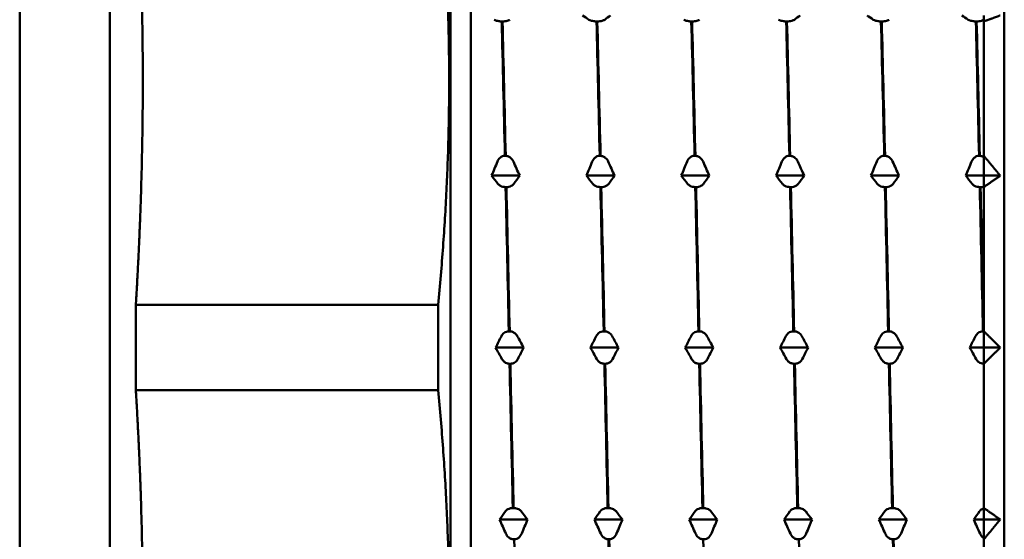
# Model space of a CAD drawing. Header units: millimetres. Extents: x 65 to 370, y 57 to 247.
# Tile 10 of 24: x 114 to 138, y 192 to 204. Entities that reach past the tile are written whole.
import ezdxf

# ---------------------------------------------------------------- set-up
doc = ezdxf.new("R2010")
doc.units = ezdxf.units.MM
doc.layers.add('Видимый контур (ГОСТ)', color=7, linetype='Continuous', lineweight=50)

msp = doc.modelspace()

# ---------------------------------------------------------------- linework, layer by layer
at = {"layer": 'Видимый контур (ГОСТ)'}
for p, q in [((114.302, 217.999), (114.302, 174.499)), ((116.502, 217.999), (116.502, 174.499)), ((124.802, 179.369), (124.802, 213.13)), ((125.302, 212.849), (125.302, 179.649)), ((138.302, 212.349), (138.302, 180.149)), ((137.802, 204.205), (137.802, 204.349)), ((137.802, 204.349), (137.802, 204.242)), ((126.07, 204.205), (126.05, 204.205)), ((128.381, 204.205), (128.362, 204.205)), ((130.692, 204.205), (130.673, 204.205)), ((133.004, 204.205), (132.984, 204.205)), ((135.315, 204.205), (135.296, 204.205)), ((137.627, 204.205), (137.607, 204.205)), ((137.802, 204.205), (137.802, 200.926)), ((126.129, 200.926), (126.148, 200.926)), ((128.44, 200.926), (128.46, 200.926)), ((130.752, 200.926), (130.771, 200.926)), ((133.063, 200.926), (133.083, 200.926)), ((135.375, 200.926), (135.394, 200.926)), ((137.686, 200.926), (137.705, 200.926)), ((137.802, 200.442), (137.802, 200.926)), ((137.802, 200.894), (137.802, 200.442)), ((126.489, 200.442), (125.806, 200.442)), ((128.8, 200.442), (128.118, 200.442)), ((131.111, 200.442), (130.429, 200.442)), ((133.423, 200.442), (132.74, 200.442)), ((135.734, 200.442), (135.052, 200.442)), ((137.802, 200.442), (137.363, 200.442)), ((138.202, 200.442), (137.802, 200.442)), ((137.802, 200.163), (137.802, 200.442)), ((137.802, 200.442), (137.802, 200.175)), ((126.166, 200.163), (126.146, 200.163)), ((128.477, 200.163), (128.458, 200.163)), ((130.789, 200.163), (130.769, 200.163)), ((133.1, 200.163), (133.081, 200.163)), ((135.411, 200.163), (135.392, 200.163)), ((137.723, 200.163), (137.703, 200.163)), ((137.802, 200.163), (137.802, 196.645)), ((117.133, 197.289), (124.502, 197.289)), ((117.133, 197.289), (117.133, 195.209)), ((124.502, 197.289), (124.502, 195.209)), ((126.225, 196.645), (126.245, 196.645)), ((128.537, 196.645), (128.556, 196.645)), ((130.848, 196.645), (130.867, 196.645)), ((133.159, 196.645), (133.179, 196.645)), ((135.471, 196.645), (135.49, 196.645)), ((137.782, 196.645), (137.802, 196.645)), ((137.802, 196.249), (137.802, 196.645)), ((137.802, 196.645), (137.802, 196.249)), ((126.585, 196.249), (125.903, 196.249)), ((128.896, 196.249), (128.214, 196.249)), ((131.208, 196.249), (130.525, 196.249)), ((133.519, 196.249), (132.837, 196.249)), ((135.83, 196.249), (135.148, 196.249)), ((137.802, 196.249), (137.46, 196.249)), ((138.202, 196.249), (137.802, 196.249)), ((137.802, 195.854), (137.802, 196.249)), ((137.802, 196.249), (137.802, 195.854)), ((126.262, 195.854), (126.243, 195.854)), ((128.574, 195.854), (128.554, 195.854)), ((130.885, 195.854), (130.866, 195.854)), ((133.196, 195.854), (133.177, 195.854)), ((135.508, 195.854), (135.488, 195.854)), ((137.802, 195.854), (137.8, 195.854)), ((137.802, 195.854), (137.802, 192.336)), ((137.802, 195.764), (137.802, 195.854)), ((117.133, 195.209), (124.502, 195.209)), ((126.322, 192.336), (126.341, 192.336)), ((128.633, 192.336), (128.652, 192.336)), ((130.944, 192.336), (130.964, 192.336)), ((133.256, 192.336), (133.275, 192.336)), ((135.567, 192.336), (135.587, 192.336)), ((137.802, 192.056), (137.802, 192.336)), ((137.802, 192.324), (137.802, 192.056)), ((126.681, 192.056), (125.999, 192.056)), ((128.993, 192.056), (128.31, 192.056)), ((131.304, 192.056), (130.622, 192.056)), ((133.615, 192.056), (132.933, 192.056)), ((135.927, 192.056), (135.245, 192.056)), ((137.802, 192.056), (137.556, 192.056)), ((138.202, 192.056), (137.802, 192.056)), ((137.802, 191.572), (137.802, 192.056)), ((137.802, 192.056), (137.802, 191.603)), ((126.358, 191.572), (126.339, 191.572)), ((128.67, 191.572), (128.65, 191.572)), ((130.981, 191.572), (130.962, 191.572)), ((133.293, 191.572), (133.273, 191.572)), ((135.604, 191.572), (135.585, 191.572)), ((137.802, 191.572), (137.802, 188.294))]:
    msp.add_line(p, q, dxfattribs=at)
for points, weights in [([(117.302, 202.755), (117.302, 205.41), (117.133, 208.221)], [1, 1.03152033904, 1.03363323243]), ([(124.502, 197.289), (125.023, 202.755), (124.502, 208.221)], [1, 1.05882352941, 1]), ([(138.202, 204.349), (138.007, 204.278), (137.802, 204.205)], [1.00007486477, 1.00018271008, 1]), ([(117.133, 197.289), (117.302, 200.1), (117.302, 202.755)], [1.03363323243, 1.03152033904, 1]), ([(137.802, 200.926), (138.007, 200.681), (138.202, 200.442)], [1, 1.00018271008, 1.00007486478]), ([(138.202, 200.442), (138.007, 200.304), (137.802, 200.163)], [1.00007486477, 1.00018271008, 1]), ([(137.802, 196.645), (138.007, 196.445), (138.202, 196.249)], [1, 1.00018271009, 1.00007486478]), ([(138.202, 196.249), (138.007, 196.054), (137.802, 195.854)], [1.00007486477, 1.00018271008, 1]), ([(117.302, 189.744), (117.302, 192.398), (117.133, 195.209)], [1, 1.03152033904, 1.03363323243]), ([(124.502, 184.278), (125.023, 189.744), (124.502, 195.209)], [1, 1.05882352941, 1]), ([(137.802, 192.336), (138.007, 192.194), (138.202, 192.056)], [1, 1.00018271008, 1.00007486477]), ([(138.202, 192.056), (138.007, 191.817), (137.802, 191.572)], [1.00007486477, 1.00018271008, 1])]:
    msp.add_rational_spline(points, weights, degree=2, dxfattribs=at)
for points, knots in [([(126.05, 204.205), (126.039, 204.205), (126.028, 204.205), (126.006, 204.207), (125.995, 204.208), (125.962, 204.212), (125.942, 204.216), (125.9, 204.228), (125.879, 204.236), (125.864, 204.246)], [-0.02885716, -0.02885716, -0.02885716, -0.02885716, -0.02499571, -0.02499571, -0.02102793, -0.02102793, -0.01254854, -0.01254854, 0, 0, 0, 0]), ([(126.251, 204.246), (126.244, 204.241), (126.235, 204.236), (126.213, 204.227), (126.201, 204.223), (126.17, 204.215), (126.151, 204.211), (126.11, 204.206), (126.09, 204.205), (126.07, 204.205)], [-0.02572708, -0.02572708, -0.02572708, -0.02572708, -0.01933654, -0.01933654, -0.01337877, -0.01337877, -0.00623493, -0.00623493, 0, 0, 0, 0]), ([(128.362, 204.205), (128.35, 204.205), (128.339, 204.205), (128.317, 204.207), (128.306, 204.208), (128.274, 204.212), (128.254, 204.216), (128.211, 204.228), (128.19, 204.236), (128.175, 204.246)], [-0.02885716, -0.02885716, -0.02885716, -0.02885716, -0.02499573, -0.02499573, -0.02102795, -0.02102795, -0.01254855, -0.01254855, 0, 0, 0, 0]), ([(128.562, 204.246), (128.555, 204.241), (128.546, 204.236), (128.525, 204.227), (128.512, 204.223), (128.482, 204.215), (128.462, 204.211), (128.422, 204.206), (128.402, 204.205), (128.381, 204.205)], [-0.02572708, -0.02572708, -0.02572708, -0.02572708, -0.01933654, -0.01933654, -0.01337878, -0.01337878, -0.00623494, -0.00623494, 0, 0, 0, 0]), ([(130.673, 204.205), (130.662, 204.205), (130.651, 204.205), (130.628, 204.207), (130.618, 204.208), (130.585, 204.212), (130.565, 204.216), (130.523, 204.228), (130.502, 204.236), (130.487, 204.246)], [-0.02885716, -0.02885716, -0.02885716, -0.02885716, -0.02499573, -0.02499573, -0.02102795, -0.02102795, -0.01254855, -0.01254855, 0, 0, 0, 0]), ([(130.874, 204.246), (130.867, 204.241), (130.857, 204.236), (130.836, 204.227), (130.824, 204.223), (130.793, 204.215), (130.774, 204.211), (130.733, 204.206), (130.713, 204.205), (130.692, 204.205)], [-0.02572708, -0.02572708, -0.02572708, -0.02572708, -0.01933654, -0.01933654, -0.01337878, -0.01337878, -0.00623494, -0.00623494, 0, 0, 0, 0]), ([(132.984, 204.205), (132.973, 204.205), (132.962, 204.205), (132.94, 204.207), (132.929, 204.208), (132.896, 204.212), (132.877, 204.216), (132.834, 204.228), (132.813, 204.236), (132.798, 204.246)], [-0.02885716, -0.02885716, -0.02885716, -0.02885716, -0.02499573, -0.02499573, -0.02102795, -0.02102795, -0.01254855, -0.01254855, 0, 0, 0, 0]), ([(133.185, 204.246), (133.178, 204.241), (133.169, 204.236), (133.147, 204.227), (133.135, 204.223), (133.104, 204.215), (133.085, 204.211), (133.045, 204.206), (133.025, 204.205), (133.004, 204.205)], [-0.02572708, -0.02572708, -0.02572708, -0.02572708, -0.01933654, -0.01933654, -0.01337878, -0.01337878, -0.00623494, -0.00623494, 0, 0, 0, 0]), ([(135.296, 204.205), (135.284, 204.205), (135.273, 204.205), (135.251, 204.207), (135.24, 204.208), (135.208, 204.212), (135.188, 204.216), (135.146, 204.228), (135.125, 204.236), (135.109, 204.246)], [-0.02885716, -0.02885716, -0.02885716, -0.02885716, -0.02499573, -0.02499573, -0.02102795, -0.02102795, -0.01254855, -0.01254855, 0, 0, 0, 0]), ([(135.497, 204.246), (135.489, 204.241), (135.48, 204.236), (135.459, 204.227), (135.447, 204.223), (135.416, 204.215), (135.396, 204.211), (135.356, 204.206), (135.336, 204.205), (135.315, 204.205)], [-0.02572708, -0.02572708, -0.02572708, -0.02572708, -0.01933654, -0.01933654, -0.01337878, -0.01337878, -0.00623494, -0.00623494, 0, 0, 0, 0]), ([(137.607, 204.205), (137.596, 204.205), (137.585, 204.205), (137.563, 204.207), (137.552, 204.208), (137.519, 204.212), (137.499, 204.216), (137.457, 204.228), (137.436, 204.236), (137.421, 204.246)], [-0.02885716, -0.02885716, -0.02885716, -0.02885716, -0.02499573, -0.02499573, -0.02102795, -0.02102795, -0.01254855, -0.01254855, 0, 0, 0, 0]), ([(137.802, 204.242), (137.796, 204.239), (137.789, 204.235), (137.77, 204.227), (137.758, 204.223), (137.727, 204.215), (137.708, 204.211), (137.667, 204.206), (137.647, 204.205), (137.627, 204.205)], [-0.02402417, -0.02402417, -0.02402417, -0.02402417, -0.01933654, -0.01933654, -0.01337878, -0.01337878, -0.00623494, -0.00623494, 0, 0, 0, 0]), ([(125.948, 200.786), (125.955, 200.804), (125.964, 200.821), (125.985, 200.851), (125.998, 200.865), (126.028, 200.892), (126.048, 200.905), (126.088, 200.921), (126.108, 200.925), (126.129, 200.926)], [-0.02572708, -0.02572708, -0.02572708, -0.02572708, -0.01933654, -0.01933654, -0.01337877, -0.01337877, -0.00623493, -0.00623493, 0, 0, 0, 0]), ([(126.148, 200.926), (126.16, 200.926), (126.171, 200.924), (126.193, 200.919), (126.204, 200.915), (126.236, 200.901), (126.256, 200.888), (126.299, 200.849), (126.32, 200.82), (126.335, 200.786)], [-0.02885716, -0.02885716, -0.02885716, -0.02885716, -0.02499572, -0.02499572, -0.02102794, -0.02102794, -0.01254855, -0.01254855, 0, 0, 0, 0]), ([(128.259, 200.786), (128.266, 200.804), (128.275, 200.821), (128.297, 200.851), (128.309, 200.865), (128.34, 200.892), (128.359, 200.905), (128.4, 200.921), (128.42, 200.925), (128.44, 200.926)], [-0.02572708, -0.02572708, -0.02572708, -0.02572708, -0.01933654, -0.01933654, -0.01337878, -0.01337878, -0.00623494, -0.00623494, 0, 0, 0, 0]), ([(128.46, 200.926), (128.471, 200.926), (128.482, 200.924), (128.504, 200.919), (128.515, 200.915), (128.548, 200.901), (128.567, 200.888), (128.61, 200.849), (128.631, 200.82), (128.646, 200.786)], [-0.02885716, -0.02885716, -0.02885716, -0.02885716, -0.02499573, -0.02499573, -0.02102795, -0.02102795, -0.01254855, -0.01254855, 0, 0, 0, 0]), ([(130.57, 200.786), (130.578, 200.804), (130.587, 200.821), (130.608, 200.851), (130.62, 200.865), (130.651, 200.892), (130.67, 200.905), (130.711, 200.921), (130.731, 200.925), (130.752, 200.926)], [-0.02572708, -0.02572708, -0.02572708, -0.02572708, -0.01933654, -0.01933654, -0.01337878, -0.01337878, -0.00623494, -0.00623494, 0, 0, 0, 0]), ([(130.771, 200.926), (130.782, 200.926), (130.794, 200.924), (130.816, 200.919), (130.826, 200.915), (130.859, 200.901), (130.879, 200.888), (130.921, 200.849), (130.942, 200.82), (130.958, 200.786)], [-0.02885716, -0.02885716, -0.02885716, -0.02885716, -0.02499573, -0.02499573, -0.02102795, -0.02102795, -0.01254855, -0.01254855, 0, 0, 0, 0]), ([(132.882, 200.786), (132.889, 200.804), (132.898, 200.821), (132.92, 200.851), (132.932, 200.865), (132.962, 200.892), (132.982, 200.905), (133.022, 200.921), (133.042, 200.925), (133.063, 200.926)], [-0.02572708, -0.02572708, -0.02572708, -0.02572708, -0.01933654, -0.01933654, -0.01337878, -0.01337878, -0.00623494, -0.00623494, 0, 0, 0, 0]), ([(133.083, 200.926), (133.094, 200.926), (133.105, 200.924), (133.127, 200.919), (133.138, 200.915), (133.17, 200.901), (133.19, 200.888), (133.233, 200.849), (133.254, 200.82), (133.269, 200.786)], [-0.02885716, -0.02885716, -0.02885716, -0.02885716, -0.02499573, -0.02499573, -0.02102795, -0.02102795, -0.01254855, -0.01254855, 0, 0, 0, 0]), ([(135.193, 200.786), (135.2, 200.804), (135.209, 200.821), (135.231, 200.851), (135.243, 200.865), (135.274, 200.892), (135.293, 200.905), (135.334, 200.921), (135.354, 200.925), (135.375, 200.926)], [-0.02572708, -0.02572708, -0.02572708, -0.02572708, -0.01933654, -0.01933654, -0.01337878, -0.01337878, -0.00623494, -0.00623494, 0, 0, 0, 0]), ([(135.394, 200.926), (135.405, 200.926), (135.416, 200.924), (135.438, 200.919), (135.449, 200.915), (135.482, 200.901), (135.502, 200.888), (135.544, 200.849), (135.565, 200.82), (135.58, 200.786)], [-0.02885716, -0.02885716, -0.02885716, -0.02885716, -0.02499573, -0.02499573, -0.02102795, -0.02102795, -0.01254855, -0.01254855, 0, 0, 0, 0]), ([(137.505, 200.786), (137.512, 200.804), (137.521, 200.821), (137.542, 200.851), (137.555, 200.865), (137.585, 200.892), (137.605, 200.905), (137.645, 200.921), (137.665, 200.925), (137.686, 200.926)], [-0.02572708, -0.02572708, -0.02572708, -0.02572708, -0.01933654, -0.01933654, -0.01337878, -0.01337878, -0.00623494, -0.00623494, 0, 0, 0, 0]), ([(137.705, 200.926), (137.717, 200.926), (137.728, 200.924), (137.75, 200.919), (137.761, 200.915), (137.782, 200.906), (137.792, 200.901), (137.802, 200.894)], [-0.02885716, -0.02885716, -0.02885716, -0.02885716, -0.02499573, -0.02499573, -0.02102795, -0.02102795, -0.01689652, -0.01689652, -0.01689652, -0.01689652]), ([(126.146, 200.163), (126.135, 200.163), (126.124, 200.164), (126.102, 200.167), (126.091, 200.169), (126.059, 200.177), (126.039, 200.185), (125.996, 200.207), (125.975, 200.224), (125.96, 200.243)], [-0.02885716, -0.02885716, -0.02885716, -0.02885716, -0.02499571, -0.02499571, -0.02102793, -0.02102793, -0.01254854, -0.01254854, 0, 0, 0, 0]), ([(126.347, 200.243), (126.34, 200.233), (126.331, 200.224), (126.309, 200.206), (126.297, 200.198), (126.267, 200.182), (126.247, 200.175), (126.207, 200.166), (126.187, 200.163), (126.166, 200.163)], [-0.02572708, -0.02572708, -0.02572708, -0.02572708, -0.01933654, -0.01933654, -0.01337877, -0.01337877, -0.00623493, -0.00623493, 0, 0, 0, 0]), ([(128.458, 200.163), (128.447, 200.163), (128.435, 200.164), (128.413, 200.167), (128.403, 200.169), (128.37, 200.177), (128.35, 200.185), (128.308, 200.207), (128.287, 200.224), (128.271, 200.243)], [-0.02885716, -0.02885716, -0.02885716, -0.02885716, -0.02499573, -0.02499573, -0.02102795, -0.02102795, -0.01254855, -0.01254855, 0, 0, 0, 0]), ([(128.659, 200.243), (128.651, 200.233), (128.642, 200.224), (128.621, 200.206), (128.609, 200.198), (128.578, 200.182), (128.559, 200.175), (128.518, 200.166), (128.498, 200.163), (128.477, 200.163)], [-0.02572708, -0.02572708, -0.02572708, -0.02572708, -0.01933654, -0.01933654, -0.01337878, -0.01337878, -0.00623494, -0.00623494, 0, 0, 0, 0]), ([(130.769, 200.163), (130.758, 200.163), (130.747, 200.164), (130.725, 200.167), (130.714, 200.169), (130.681, 200.177), (130.662, 200.185), (130.619, 200.207), (130.598, 200.224), (130.583, 200.243)], [-0.02885716, -0.02885716, -0.02885716, -0.02885716, -0.02499573, -0.02499573, -0.02102795, -0.02102795, -0.01254855, -0.01254855, 0, 0, 0, 0]), ([(130.97, 200.243), (130.963, 200.233), (130.954, 200.224), (130.932, 200.206), (130.92, 200.198), (130.889, 200.182), (130.87, 200.175), (130.83, 200.166), (130.809, 200.163), (130.789, 200.163)], [-0.02572708, -0.02572708, -0.02572708, -0.02572708, -0.01933654, -0.01933654, -0.01337878, -0.01337878, -0.00623494, -0.00623494, 0, 0, 0, 0]), ([(133.081, 200.163), (133.069, 200.163), (133.058, 200.164), (133.036, 200.167), (133.025, 200.169), (132.993, 200.177), (132.973, 200.185), (132.93, 200.207), (132.909, 200.224), (132.894, 200.243)], [-0.02885716, -0.02885716, -0.02885716, -0.02885716, -0.02499573, -0.02499573, -0.02102795, -0.02102795, -0.01254855, -0.01254855, 0, 0, 0, 0]), ([(133.281, 200.243), (133.274, 200.233), (133.265, 200.224), (133.244, 200.206), (133.231, 200.198), (133.201, 200.182), (133.181, 200.175), (133.141, 200.166), (133.121, 200.163), (133.1, 200.163)], [-0.02572708, -0.02572708, -0.02572708, -0.02572708, -0.01933654, -0.01933654, -0.01337878, -0.01337878, -0.00623494, -0.00623494, 0, 0, 0, 0]), ([(135.392, 200.163), (135.381, 200.163), (135.37, 200.164), (135.348, 200.167), (135.337, 200.169), (135.304, 200.177), (135.284, 200.185), (135.242, 200.207), (135.221, 200.224), (135.206, 200.243)], [-0.02885716, -0.02885716, -0.02885716, -0.02885716, -0.02499573, -0.02499573, -0.02102795, -0.02102795, -0.01254855, -0.01254855, 0, 0, 0, 0]), ([(135.593, 200.243), (135.586, 200.233), (135.577, 200.224), (135.555, 200.206), (135.543, 200.198), (135.512, 200.182), (135.493, 200.175), (135.452, 200.166), (135.432, 200.163), (135.411, 200.163)], [-0.02572708, -0.02572708, -0.02572708, -0.02572708, -0.01933654, -0.01933654, -0.01337878, -0.01337878, -0.00623494, -0.00623494, 0, 0, 0, 0]), ([(137.703, 200.163), (137.692, 200.163), (137.681, 200.164), (137.659, 200.167), (137.648, 200.169), (137.616, 200.177), (137.596, 200.185), (137.553, 200.207), (137.532, 200.224), (137.517, 200.243)], [-0.02885716, -0.02885716, -0.02885716, -0.02885716, -0.02499573, -0.02499573, -0.02102795, -0.02102795, -0.01254855, -0.01254855, 0, 0, 0, 0]), ([(137.802, 200.175), (137.796, 200.173), (137.789, 200.172), (137.764, 200.166), (137.744, 200.163), (137.723, 200.163)], [-0.008419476, -0.008419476, -0.008419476, -0.008419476, -0.006234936, -0.006234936, 0, 0, 0, 0]), ([(126.044, 196.53), (126.051, 196.545), (126.06, 196.558), (126.082, 196.583), (126.094, 196.595), (126.125, 196.617), (126.144, 196.627), (126.184, 196.64), (126.204, 196.644), (126.225, 196.645)], [-0.02572708, -0.02572708, -0.02572708, -0.02572708, -0.01933654, -0.01933654, -0.01337878, -0.01337878, -0.00623494, -0.00623494, 0, 0, 0, 0]), ([(126.245, 196.645), (126.256, 196.644), (126.267, 196.643), (126.289, 196.639), (126.3, 196.636), (126.333, 196.624), (126.352, 196.613), (126.395, 196.582), (126.416, 196.558), (126.431, 196.53)], [-0.02885716, -0.02885716, -0.02885716, -0.02885716, -0.02499573, -0.02499573, -0.02102795, -0.02102795, -0.01254855, -0.01254855, 0, 0, 0, 0]), ([(128.355, 196.53), (128.362, 196.545), (128.372, 196.558), (128.393, 196.583), (128.405, 196.595), (128.436, 196.617), (128.455, 196.627), (128.496, 196.64), (128.516, 196.644), (128.537, 196.645)], [-0.02572708, -0.02572708, -0.02572708, -0.02572708, -0.01933654, -0.01933654, -0.01337878, -0.01337878, -0.00623494, -0.00623494, 0, 0, 0, 0]), ([(128.556, 196.645), (128.567, 196.644), (128.578, 196.643), (128.601, 196.639), (128.611, 196.636), (128.644, 196.624), (128.664, 196.613), (128.706, 196.582), (128.727, 196.558), (128.742, 196.53)], [-0.02885716, -0.02885716, -0.02885716, -0.02885716, -0.02499573, -0.02499573, -0.02102795, -0.02102795, -0.01254855, -0.01254855, 0, 0, 0, 0]), ([(130.667, 196.53), (130.674, 196.545), (130.683, 196.558), (130.704, 196.583), (130.717, 196.595), (130.747, 196.617), (130.767, 196.627), (130.807, 196.64), (130.827, 196.644), (130.848, 196.645)], [-0.02572708, -0.02572708, -0.02572708, -0.02572708, -0.01933654, -0.01933654, -0.01337878, -0.01337878, -0.00623494, -0.00623494, 0, 0, 0, 0]), ([(130.867, 196.645), (130.879, 196.644), (130.89, 196.643), (130.912, 196.639), (130.923, 196.636), (130.955, 196.624), (130.975, 196.613), (131.018, 196.582), (131.039, 196.558), (131.054, 196.53)], [-0.02885716, -0.02885716, -0.02885716, -0.02885716, -0.02499573, -0.02499573, -0.02102795, -0.02102795, -0.01254855, -0.01254855, 0, 0, 0, 0]), ([(132.978, 196.53), (132.985, 196.545), (132.994, 196.558), (133.016, 196.583), (133.028, 196.595), (133.059, 196.617), (133.078, 196.627), (133.119, 196.64), (133.139, 196.644), (133.159, 196.645)], [-0.02572708, -0.02572708, -0.02572708, -0.02572708, -0.01933654, -0.01933654, -0.01337878, -0.01337878, -0.00623494, -0.00623494, 0, 0, 0, 0]), ([(133.179, 196.645), (133.19, 196.644), (133.201, 196.643), (133.223, 196.639), (133.234, 196.636), (133.267, 196.624), (133.287, 196.613), (133.329, 196.582), (133.35, 196.558), (133.365, 196.53)], [-0.02885716, -0.02885716, -0.02885716, -0.02885716, -0.02499573, -0.02499573, -0.02102795, -0.02102795, -0.01254855, -0.01254855, 0, 0, 0, 0]), ([(135.289, 196.53), (135.297, 196.545), (135.306, 196.558), (135.327, 196.583), (135.339, 196.595), (135.37, 196.617), (135.39, 196.627), (135.43, 196.64), (135.45, 196.644), (135.471, 196.645)], [-0.02572708, -0.02572708, -0.02572708, -0.02572708, -0.01933654, -0.01933654, -0.01337878, -0.01337878, -0.00623494, -0.00623494, 0, 0, 0, 0]), ([(135.49, 196.645), (135.502, 196.644), (135.513, 196.643), (135.535, 196.639), (135.546, 196.636), (135.578, 196.624), (135.598, 196.613), (135.64, 196.582), (135.661, 196.558), (135.677, 196.53)], [-0.02885716, -0.02885716, -0.02885716, -0.02885716, -0.02499573, -0.02499573, -0.02102795, -0.02102795, -0.01254855, -0.01254855, 0, 0, 0, 0]), ([(137.601, 196.53), (137.608, 196.545), (137.617, 196.558), (137.639, 196.583), (137.651, 196.595), (137.682, 196.617), (137.701, 196.627), (137.741, 196.64), (137.761, 196.644), (137.782, 196.645)], [-0.02572708, -0.02572708, -0.02572708, -0.02572708, -0.01933654, -0.01933654, -0.01337878, -0.01337878, -0.00623494, -0.00623494, 0, 0, 0, 0]), ([(126.243, 195.854), (126.231, 195.854), (126.22, 195.856), (126.198, 195.86), (126.187, 195.863), (126.155, 195.874), (126.135, 195.885), (126.093, 195.917), (126.072, 195.941), (126.056, 195.968)], [-0.02885716, -0.02885716, -0.02885716, -0.02885716, -0.02499573, -0.02499573, -0.02102795, -0.02102795, -0.01254855, -0.01254855, 0, 0, 0, 0]), ([(126.444, 195.968), (126.436, 195.954), (126.427, 195.94), (126.406, 195.915), (126.394, 195.904), (126.363, 195.882), (126.344, 195.872), (126.303, 195.858), (126.283, 195.855), (126.262, 195.854)], [-0.02572708, -0.02572708, -0.02572708, -0.02572708, -0.01933654, -0.01933654, -0.01337878, -0.01337878, -0.00623494, -0.00623494, 0, 0, 0, 0]), ([(128.554, 195.854), (128.543, 195.854), (128.532, 195.856), (128.51, 195.86), (128.499, 195.863), (128.466, 195.874), (128.446, 195.885), (128.404, 195.917), (128.383, 195.941), (128.368, 195.968)], [-0.02885716, -0.02885716, -0.02885716, -0.02885716, -0.02499573, -0.02499573, -0.02102795, -0.02102795, -0.01254855, -0.01254855, 0, 0, 0, 0]), ([(128.755, 195.968), (128.748, 195.954), (128.739, 195.94), (128.717, 195.915), (128.705, 195.904), (128.674, 195.882), (128.655, 195.872), (128.614, 195.858), (128.594, 195.855), (128.574, 195.854)], [-0.02572708, -0.02572708, -0.02572708, -0.02572708, -0.01933654, -0.01933654, -0.01337878, -0.01337878, -0.00623494, -0.00623494, 0, 0, 0, 0]), ([(130.866, 195.854), (130.854, 195.854), (130.843, 195.856), (130.821, 195.86), (130.81, 195.863), (130.778, 195.874), (130.758, 195.885), (130.715, 195.917), (130.694, 195.941), (130.679, 195.968)], [-0.02885716, -0.02885716, -0.02885716, -0.02885716, -0.02499573, -0.02499573, -0.02102795, -0.02102795, -0.01254855, -0.01254855, 0, 0, 0, 0]), ([(131.066, 195.968), (131.059, 195.954), (131.05, 195.94), (131.029, 195.915), (131.016, 195.904), (130.986, 195.882), (130.966, 195.872), (130.926, 195.858), (130.906, 195.855), (130.885, 195.854)], [-0.02572708, -0.02572708, -0.02572708, -0.02572708, -0.01933654, -0.01933654, -0.01337878, -0.01337878, -0.00623494, -0.00623494, 0, 0, 0, 0]), ([(133.177, 195.854), (133.166, 195.854), (133.155, 195.856), (133.132, 195.86), (133.122, 195.863), (133.089, 195.874), (133.069, 195.885), (133.027, 195.917), (133.006, 195.941), (132.991, 195.968)], [-0.02885716, -0.02885716, -0.02885716, -0.02885716, -0.02499573, -0.02499573, -0.02102795, -0.02102795, -0.01254855, -0.01254855, 0, 0, 0, 0]), ([(133.378, 195.968), (133.371, 195.954), (133.361, 195.94), (133.34, 195.915), (133.328, 195.904), (133.297, 195.882), (133.278, 195.872), (133.237, 195.858), (133.217, 195.855), (133.196, 195.854)], [-0.02572708, -0.02572708, -0.02572708, -0.02572708, -0.01933654, -0.01933654, -0.01337878, -0.01337878, -0.00623494, -0.00623494, 0, 0, 0, 0]), ([(135.488, 195.854), (135.477, 195.854), (135.466, 195.856), (135.444, 195.86), (135.433, 195.863), (135.4, 195.874), (135.381, 195.885), (135.338, 195.917), (135.317, 195.941), (135.302, 195.968)], [-0.02885716, -0.02885716, -0.02885716, -0.02885716, -0.02499573, -0.02499573, -0.02102795, -0.02102795, -0.01254855, -0.01254855, 0, 0, 0, 0]), ([(135.689, 195.968), (135.682, 195.954), (135.673, 195.94), (135.651, 195.915), (135.639, 195.904), (135.608, 195.882), (135.589, 195.872), (135.549, 195.858), (135.529, 195.855), (135.508, 195.854)], [-0.02572708, -0.02572708, -0.02572708, -0.02572708, -0.01933654, -0.01933654, -0.01337878, -0.01337878, -0.00623494, -0.00623494, 0, 0, 0, 0]), ([(137.8, 195.854), (137.788, 195.854), (137.777, 195.856), (137.755, 195.86), (137.744, 195.863), (137.712, 195.874), (137.692, 195.885), (137.65, 195.917), (137.629, 195.941), (137.613, 195.968)], [-0.02885716, -0.02885716, -0.02885716, -0.02885716, -0.02499573, -0.02499573, -0.02102795, -0.02102795, -0.01254855, -0.01254855, 0, 0, 0, 0]), ([(126.14, 192.255), (126.147, 192.265), (126.157, 192.275), (126.178, 192.293), (126.19, 192.301), (126.221, 192.316), (126.24, 192.323), (126.281, 192.333), (126.301, 192.335), (126.322, 192.336)], [-0.02572708, -0.02572708, -0.02572708, -0.02572708, -0.01933654, -0.01933654, -0.01337878, -0.01337878, -0.00623494, -0.00623494, 0, 0, 0, 0]), ([(126.341, 192.336), (126.352, 192.336), (126.363, 192.335), (126.385, 192.332), (126.396, 192.33), (126.429, 192.322), (126.449, 192.314), (126.491, 192.292), (126.512, 192.275), (126.527, 192.255)], [-0.02885716, -0.02885716, -0.02885716, -0.02885716, -0.02499573, -0.02499573, -0.02102795, -0.02102795, -0.01254855, -0.01254855, 0, 0, 0, 0]), ([(128.452, 192.255), (128.459, 192.265), (128.468, 192.275), (128.489, 192.293), (128.502, 192.301), (128.532, 192.316), (128.552, 192.323), (128.592, 192.333), (128.612, 192.335), (128.633, 192.336)], [-0.02572708, -0.02572708, -0.02572708, -0.02572708, -0.01933654, -0.01933654, -0.01337878, -0.01337878, -0.00623494, -0.00623494, 0, 0, 0, 0]), ([(128.652, 192.336), (128.664, 192.336), (128.675, 192.335), (128.697, 192.332), (128.708, 192.33), (128.74, 192.322), (128.76, 192.314), (128.803, 192.292), (128.824, 192.275), (128.839, 192.255)], [-0.02885716, -0.02885716, -0.02885716, -0.02885716, -0.02499573, -0.02499573, -0.02102795, -0.02102795, -0.01254855, -0.01254855, 0, 0, 0, 0]), ([(130.763, 192.255), (130.77, 192.265), (130.779, 192.275), (130.801, 192.293), (130.813, 192.301), (130.844, 192.316), (130.863, 192.323), (130.904, 192.333), (130.924, 192.335), (130.944, 192.336)], [-0.02572708, -0.02572708, -0.02572708, -0.02572708, -0.01933654, -0.01933654, -0.01337878, -0.01337878, -0.00623494, -0.00623494, 0, 0, 0, 0]), ([(130.964, 192.336), (130.975, 192.336), (130.986, 192.335), (131.008, 192.332), (131.019, 192.33), (131.052, 192.322), (131.071, 192.314), (131.114, 192.292), (131.135, 192.275), (131.15, 192.255)], [-0.02885716, -0.02885716, -0.02885716, -0.02885716, -0.02499573, -0.02499573, -0.02102795, -0.02102795, -0.01254855, -0.01254855, 0, 0, 0, 0]), ([(133.074, 192.255), (133.082, 192.265), (133.091, 192.275), (133.112, 192.293), (133.124, 192.301), (133.155, 192.316), (133.174, 192.323), (133.215, 192.333), (133.235, 192.335), (133.256, 192.336)], [-0.02572708, -0.02572708, -0.02572708, -0.02572708, -0.01933654, -0.01933654, -0.01337878, -0.01337878, -0.00623494, -0.00623494, 0, 0, 0, 0]), ([(133.275, 192.336), (133.286, 192.336), (133.298, 192.335), (133.32, 192.332), (133.33, 192.33), (133.363, 192.322), (133.383, 192.314), (133.425, 192.292), (133.446, 192.275), (133.462, 192.255)], [-0.02885716, -0.02885716, -0.02885716, -0.02885716, -0.02499573, -0.02499573, -0.02102795, -0.02102795, -0.01254855, -0.01254855, 0, 0, 0, 0]), ([(135.386, 192.255), (135.393, 192.265), (135.402, 192.275), (135.424, 192.293), (135.436, 192.301), (135.466, 192.316), (135.486, 192.323), (135.526, 192.333), (135.546, 192.335), (135.567, 192.336)], [-0.02572708, -0.02572708, -0.02572708, -0.02572708, -0.01933654, -0.01933654, -0.01337878, -0.01337878, -0.00623494, -0.00623494, 0, 0, 0, 0]), ([(135.587, 192.336), (135.598, 192.336), (135.609, 192.335), (135.631, 192.332), (135.642, 192.33), (135.674, 192.322), (135.694, 192.314), (135.737, 192.292), (135.758, 192.275), (135.773, 192.255)], [-0.02885716, -0.02885716, -0.02885716, -0.02885716, -0.02499573, -0.02499573, -0.02102795, -0.02102795, -0.01254855, -0.01254855, 0, 0, 0, 0]), ([(137.697, 192.255), (137.704, 192.265), (137.714, 192.275), (137.735, 192.293), (137.747, 192.301), (137.773, 192.314), (137.787, 192.319), (137.802, 192.324)], [-0.02572708, -0.02572708, -0.02572708, -0.02572708, -0.01933659, -0.01933659, -0.01337844, -0.01337844, -0.00817228, -0.00817228, -0.00817228, -0.00817228]), ([(126.339, 191.572), (126.328, 191.573), (126.317, 191.574), (126.295, 191.58), (126.284, 191.583), (126.251, 191.597), (126.231, 191.611), (126.189, 191.649), (126.168, 191.679), (126.153, 191.712)], [-0.02885716, -0.02885716, -0.02885716, -0.02885716, -0.02499573, -0.02499573, -0.02102795, -0.02102795, -0.01254855, -0.01254855, 0, 0, 0, 0]), ([(126.54, 191.712), (126.533, 191.695), (126.524, 191.678), (126.502, 191.647), (126.49, 191.633), (126.459, 191.606), (126.44, 191.594), (126.399, 191.578), (126.379, 191.573), (126.358, 191.572)], [-0.02572708, -0.02572708, -0.02572708, -0.02572708, -0.01933654, -0.01933654, -0.01337878, -0.01337878, -0.00623494, -0.00623494, 0, 0, 0, 0]), ([(128.65, 191.572), (128.639, 191.573), (128.628, 191.574), (128.606, 191.58), (128.595, 191.583), (128.563, 191.597), (128.543, 191.611), (128.5, 191.649), (128.479, 191.679), (128.464, 191.712)], [-0.02885716, -0.02885716, -0.02885716, -0.02885716, -0.02499573, -0.02499573, -0.02102795, -0.02102795, -0.01254855, -0.01254855, 0, 0, 0, 0]), ([(128.851, 191.712), (128.844, 191.695), (128.835, 191.678), (128.813, 191.647), (128.801, 191.633), (128.771, 191.606), (128.751, 191.594), (128.711, 191.578), (128.691, 191.573), (128.67, 191.572)], [-0.02572708, -0.02572708, -0.02572708, -0.02572708, -0.01933654, -0.01933654, -0.01337878, -0.01337878, -0.00623494, -0.00623494, 0, 0, 0, 0]), ([(130.962, 191.572), (130.951, 191.573), (130.939, 191.574), (130.917, 191.58), (130.907, 191.583), (130.874, 191.597), (130.854, 191.611), (130.812, 191.649), (130.791, 191.679), (130.776, 191.712)], [-0.02885716, -0.02885716, -0.02885716, -0.02885716, -0.02499573, -0.02499573, -0.02102795, -0.02102795, -0.01254855, -0.01254855, 0, 0, 0, 0]), ([(131.163, 191.712), (131.155, 191.695), (131.146, 191.678), (131.125, 191.647), (131.113, 191.633), (131.082, 191.606), (131.063, 191.594), (131.022, 191.578), (131.002, 191.573), (130.981, 191.572)], [-0.02572708, -0.02572708, -0.02572708, -0.02572708, -0.01933654, -0.01933654, -0.01337878, -0.01337878, -0.00623494, -0.00623494, 0, 0, 0, 0]), ([(133.273, 191.572), (133.262, 191.573), (133.251, 191.574), (133.229, 191.58), (133.218, 191.583), (133.185, 191.597), (133.166, 191.611), (133.123, 191.649), (133.102, 191.679), (133.087, 191.712)], [-0.02885716, -0.02885716, -0.02885716, -0.02885716, -0.02499573, -0.02499573, -0.02102795, -0.02102795, -0.01254855, -0.01254855, 0, 0, 0, 0]), ([(133.474, 191.712), (133.467, 191.695), (133.458, 191.678), (133.436, 191.647), (133.424, 191.633), (133.393, 191.606), (133.374, 191.594), (133.334, 191.578), (133.313, 191.573), (133.293, 191.572)], [-0.02572708, -0.02572708, -0.02572708, -0.02572708, -0.01933654, -0.01933654, -0.01337878, -0.01337878, -0.00623494, -0.00623494, 0, 0, 0, 0]), ([(135.585, 191.572), (135.573, 191.573), (135.562, 191.574), (135.54, 191.58), (135.529, 191.583), (135.497, 191.597), (135.477, 191.611), (135.434, 191.649), (135.414, 191.679), (135.398, 191.712)], [-0.02885716, -0.02885716, -0.02885716, -0.02885716, -0.02499573, -0.02499573, -0.02102795, -0.02102795, -0.01254855, -0.01254855, 0, 0, 0, 0]), ([(135.785, 191.712), (135.778, 191.695), (135.769, 191.678), (135.748, 191.647), (135.736, 191.633), (135.705, 191.606), (135.685, 191.594), (135.645, 191.578), (135.625, 191.573), (135.604, 191.572)], [-0.02572708, -0.02572708, -0.02572708, -0.02572708, -0.01933654, -0.01933654, -0.01337878, -0.01337878, -0.00623494, -0.00623494, 0, 0, 0, 0]), ([(137.802, 191.603), (137.791, 191.61), (137.781, 191.618), (137.746, 191.649), (137.725, 191.679), (137.71, 191.712)], [-0.01719571, -0.01719571, -0.01719571, -0.01719571, -0.01254829, -0.01254829, 0, 0, 0, 0])]:
    msp.add_open_spline(points, degree=3, knots=knots, dxfattribs=at)
for points in [[(128.175, 204.246), (128.124, 204.281), (128.072, 204.315), (128.021, 204.349)], [(128.704, 204.349), (128.657, 204.315), (128.61, 204.281), (128.562, 204.246)], [(133.326, 204.349), (133.28, 204.315), (133.233, 204.281), (133.185, 204.246)], [(135.109, 204.246), (135.058, 204.281), (135.007, 204.315), (134.956, 204.349)], [(137.421, 204.246), (137.369, 204.281), (137.318, 204.315), (137.267, 204.349)], [(126.05, 204.205), (126.076, 203.164), (126.103, 202.063), (126.129, 200.926)], [(126.148, 200.926), (126.122, 202.063), (126.096, 203.164), (126.07, 204.205)], [(128.362, 204.205), (128.388, 203.164), (128.414, 202.063), (128.44, 200.926)], [(128.46, 200.926), (128.433, 202.063), (128.407, 203.164), (128.381, 204.205)], [(130.673, 204.205), (130.699, 203.164), (130.725, 202.063), (130.752, 200.926)], [(130.771, 200.926), (130.745, 202.063), (130.719, 203.164), (130.692, 204.205)], [(132.984, 204.205), (133.011, 203.164), (133.037, 202.063), (133.063, 200.926)], [(133.083, 200.926), (133.056, 202.063), (133.03, 203.164), (133.004, 204.205)], [(135.296, 204.205), (135.322, 203.164), (135.348, 202.063), (135.375, 200.926)], [(135.394, 200.926), (135.368, 202.063), (135.341, 203.164), (135.315, 204.205)], [(137.607, 204.205), (137.633, 203.164), (137.66, 202.063), (137.686, 200.926)], [(137.705, 200.926), (137.679, 202.063), (137.653, 203.164), (137.627, 204.205)], [(125.806, 200.442), (125.853, 200.557), (125.9, 200.672), (125.948, 200.786)], [(126.335, 200.786), (126.386, 200.672), (126.438, 200.557), (126.489, 200.442)], [(128.118, 200.442), (128.164, 200.557), (128.212, 200.672), (128.259, 200.786)], [(128.646, 200.786), (128.698, 200.672), (128.749, 200.557), (128.8, 200.442)], [(130.429, 200.442), (130.476, 200.557), (130.523, 200.672), (130.57, 200.786)], [(130.958, 200.786), (131.009, 200.672), (131.06, 200.557), (131.111, 200.442)], [(132.74, 200.442), (132.787, 200.557), (132.834, 200.672), (132.882, 200.786)], [(133.269, 200.786), (133.32, 200.672), (133.372, 200.557), (133.423, 200.442)], [(135.052, 200.442), (135.099, 200.557), (135.146, 200.672), (135.193, 200.786)], [(135.58, 200.786), (135.632, 200.672), (135.683, 200.557), (135.734, 200.442)], [(137.363, 200.442), (137.41, 200.557), (137.457, 200.672), (137.505, 200.786)], [(125.96, 200.243), (125.909, 200.31), (125.857, 200.376), (125.806, 200.442)], [(126.489, 200.442), (126.442, 200.376), (126.395, 200.31), (126.347, 200.243)], [(128.271, 200.243), (128.22, 200.31), (128.169, 200.376), (128.118, 200.442)], [(128.8, 200.442), (128.753, 200.376), (128.706, 200.31), (128.659, 200.243)], [(130.583, 200.243), (130.531, 200.31), (130.48, 200.376), (130.429, 200.442)], [(131.111, 200.442), (131.065, 200.376), (131.018, 200.31), (130.97, 200.243)], [(132.894, 200.243), (132.843, 200.31), (132.791, 200.376), (132.74, 200.442)], [(133.423, 200.442), (133.376, 200.376), (133.329, 200.31), (133.281, 200.243)], [(135.206, 200.243), (135.154, 200.31), (135.103, 200.376), (135.052, 200.442)], [(135.734, 200.442), (135.687, 200.376), (135.64, 200.31), (135.593, 200.243)], [(137.517, 200.243), (137.466, 200.31), (137.414, 200.376), (137.363, 200.442)], [(126.146, 200.163), (126.173, 199.011), (126.199, 197.829), (126.225, 196.645)], [(126.245, 196.645), (126.218, 197.829), (126.192, 199.011), (126.166, 200.163)], [(128.458, 200.163), (128.484, 199.011), (128.51, 197.829), (128.537, 196.645)], [(128.556, 196.645), (128.53, 197.829), (128.504, 199.011), (128.477, 200.163)], [(130.769, 200.163), (130.796, 199.011), (130.822, 197.829), (130.848, 196.645)], [(130.867, 196.645), (130.841, 197.829), (130.815, 199.011), (130.789, 200.163)], [(133.081, 200.163), (133.107, 199.011), (133.133, 197.829), (133.159, 196.645)], [(133.179, 196.645), (133.153, 197.829), (133.126, 199.011), (133.1, 200.163)], [(135.392, 200.163), (135.418, 199.011), (135.445, 197.829), (135.471, 196.645)], [(135.49, 196.645), (135.464, 197.829), (135.438, 199.011), (135.411, 200.163)], [(137.703, 200.163), (137.73, 199.011), (137.756, 197.829), (137.782, 196.645)], [(137.802, 196.645), (137.775, 197.829), (137.749, 199.011), (137.723, 200.163)], [(137.802, 196.645), (137.802, 196.645), (137.802, 196.645), (137.802, 196.645)], [(125.903, 196.249), (125.949, 196.343), (125.996, 196.437), (126.044, 196.53)], [(126.431, 196.53), (126.483, 196.437), (126.534, 196.343), (126.585, 196.249)], [(128.214, 196.249), (128.261, 196.343), (128.308, 196.437), (128.355, 196.53)], [(128.742, 196.53), (128.794, 196.437), (128.845, 196.343), (128.896, 196.249)], [(130.525, 196.249), (130.572, 196.343), (130.619, 196.437), (130.667, 196.53)], [(131.054, 196.53), (131.105, 196.437), (131.157, 196.343), (131.208, 196.249)], [(132.837, 196.249), (132.884, 196.343), (132.931, 196.437), (132.978, 196.53)], [(133.365, 196.53), (133.417, 196.437), (133.468, 196.343), (133.519, 196.249)], [(135.148, 196.249), (135.195, 196.343), (135.242, 196.437), (135.289, 196.53)], [(135.677, 196.53), (135.728, 196.437), (135.779, 196.343), (135.83, 196.249)], [(137.46, 196.249), (137.506, 196.343), (137.553, 196.437), (137.601, 196.53)], [(126.056, 195.968), (126.005, 196.062), (125.954, 196.156), (125.903, 196.249)], [(126.585, 196.249), (126.538, 196.156), (126.491, 196.062), (126.444, 195.968)], [(128.368, 195.968), (128.316, 196.062), (128.265, 196.156), (128.214, 196.249)], [(128.896, 196.249), (128.85, 196.156), (128.802, 196.062), (128.755, 195.968)], [(130.679, 195.968), (130.628, 196.062), (130.576, 196.156), (130.525, 196.249)], [(131.208, 196.249), (131.161, 196.156), (131.114, 196.062), (131.066, 195.968)], [(132.991, 195.968), (132.939, 196.062), (132.888, 196.156), (132.837, 196.249)], [(133.519, 196.249), (133.472, 196.156), (133.425, 196.062), (133.378, 195.968)], [(135.302, 195.968), (135.25, 196.062), (135.199, 196.156), (135.148, 196.249)], [(135.83, 196.249), (135.784, 196.156), (135.737, 196.062), (135.689, 195.968)], [(137.613, 195.968), (137.562, 196.062), (137.511, 196.156), (137.46, 196.249)], [(126.243, 195.854), (126.269, 194.669), (126.295, 193.488), (126.322, 192.336)], [(126.341, 192.336), (126.315, 193.488), (126.288, 194.669), (126.262, 195.854)], [(128.554, 195.854), (128.58, 194.669), (128.607, 193.488), (128.633, 192.336)], [(128.652, 192.336), (128.626, 193.488), (128.6, 194.669), (128.574, 195.854)], [(130.866, 195.854), (130.892, 194.669), (130.918, 193.488), (130.944, 192.336)], [(130.964, 192.336), (130.938, 193.488), (130.911, 194.669), (130.885, 195.854)], [(133.177, 195.854), (133.203, 194.669), (133.229, 193.488), (133.256, 192.336)], [(133.275, 192.336), (133.249, 193.488), (133.223, 194.669), (133.196, 195.854)], [(135.488, 195.854), (135.515, 194.669), (135.541, 193.488), (135.567, 192.336)], [(135.587, 192.336), (135.56, 193.488), (135.534, 194.669), (135.508, 195.854)], [(137.8, 195.854), (137.8, 195.824), (137.801, 195.794), (137.802, 195.764)], [(125.999, 192.056), (126.046, 192.123), (126.093, 192.189), (126.14, 192.255)], [(126.527, 192.255), (126.579, 192.189), (126.63, 192.123), (126.681, 192.056)], [(128.31, 192.056), (128.357, 192.123), (128.404, 192.189), (128.452, 192.255)], [(128.839, 192.255), (128.89, 192.189), (128.942, 192.123), (128.993, 192.056)], [(130.622, 192.056), (130.668, 192.123), (130.716, 192.189), (130.763, 192.255)], [(131.15, 192.255), (131.202, 192.189), (131.253, 192.123), (131.304, 192.056)], [(132.933, 192.056), (132.98, 192.123), (133.027, 192.189), (133.074, 192.255)], [(133.462, 192.255), (133.513, 192.189), (133.564, 192.123), (133.615, 192.056)], [(135.245, 192.056), (135.291, 192.123), (135.338, 192.189), (135.386, 192.255)], [(135.773, 192.255), (135.824, 192.189), (135.876, 192.123), (135.927, 192.056)], [(137.556, 192.056), (137.603, 192.123), (137.65, 192.189), (137.697, 192.255)], [(126.153, 191.712), (126.101, 191.827), (126.05, 191.942), (125.999, 192.056)], [(126.681, 192.056), (126.634, 191.942), (126.587, 191.827), (126.54, 191.712)], [(128.464, 191.712), (128.413, 191.827), (128.361, 191.942), (128.31, 192.056)], [(128.993, 192.056), (128.946, 191.942), (128.899, 191.827), (128.851, 191.712)], [(130.776, 191.712), (130.724, 191.827), (130.673, 191.942), (130.622, 192.056)], [(131.304, 192.056), (131.257, 191.942), (131.21, 191.827), (131.163, 191.712)], [(133.087, 191.712), (133.035, 191.827), (132.984, 191.942), (132.933, 192.056)], [(133.615, 192.056), (133.569, 191.942), (133.522, 191.827), (133.474, 191.712)], [(135.398, 191.712), (135.347, 191.827), (135.295, 191.942), (135.245, 192.056)], [(135.927, 192.056), (135.88, 191.942), (135.833, 191.827), (135.785, 191.712)], [(137.71, 191.712), (137.658, 191.827), (137.607, 191.942), (137.556, 192.056)], [(126.437, 188.294), (126.411, 189.334), (126.385, 190.435), (126.358, 191.572)], [(128.65, 191.572), (128.677, 190.435), (128.703, 189.334), (128.729, 188.294)], [(128.749, 188.294), (128.722, 189.334), (128.696, 190.435), (128.67, 191.572)], [(130.962, 191.572), (130.988, 190.435), (131.014, 189.334), (131.041, 188.294)], [(133.371, 188.294), (133.345, 189.334), (133.319, 190.435), (133.293, 191.572)], [(135.585, 191.572), (135.611, 190.435), (135.637, 189.334), (135.663, 188.294)], [(135.683, 188.294), (135.657, 189.334), (135.63, 190.435), (135.604, 191.572)]]:
    msp.add_open_spline(points, degree=3, dxfattribs=at)

doc.saveas('drawing.dxf')
